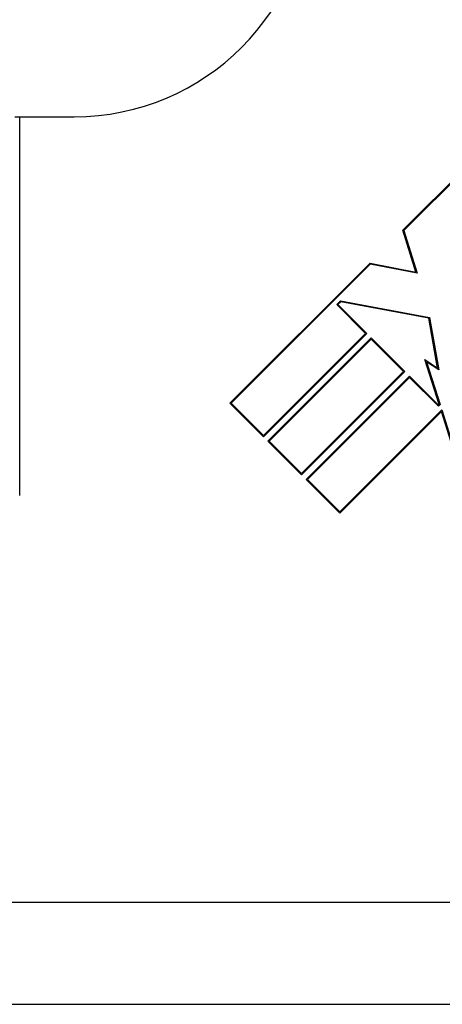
# Model space of a CAD drawing. Header units: inches. Extents: x 10 to 196, y 10 to 109.
# Tile 39 of 239: x 32.049 to 32.406, y 18.72 to 19.552. Entities that reach past the tile are written whole.
import ezdxf

# ---------------------------------------------------------------- set-up
doc = ezdxf.new("R2010")
doc.units = ezdxf.units.IN
doc.header["$MEASUREMENT"] = 0
doc.layers.add('Visible Edges(ANSI)', color=7, linetype='Continuous', lineweight=25)
doc.layers.add('Visible Tangent Edges(ANSI)', color=7, linetype='Continuous', lineweight=25)

msp = doc.modelspace()

# ---------------------------------------------------------------- linework, layer by layer
at = {"layer": 'Visible Edges(ANSI)'}
for p, q in [((32.04465, 19.47002), (32.04875, 19.47002)), ((32.04875, 19.47002), (32.09473, 19.47002)), ((32.37242, 19.37409), (32.43155, 19.43322)), ((32.43155, 19.43216), (32.37327, 19.37388)), ((32.38323, 19.33873), (32.37242, 19.37409)), ((32.37327, 19.37388), (32.38431, 19.33776)), ((32.22632, 19.22798), (32.34458, 19.34624)), ((32.34483, 19.34543), (32.22738, 19.22798)), ((32.34458, 19.34624), (32.38323, 19.33873)), ((32.38431, 19.33776), (32.34483, 19.34543)), ((32.31647, 19.31124), (32.31964, 19.31442)), ((32.34087, 19.28685), (32.31647, 19.31124)), ((32.3199, 19.31361), (32.31753, 19.31124)), ((32.31753, 19.31124), (32.34193, 19.28685)), ((32.31964, 19.31442), (32.39481, 19.30048)), ((32.39416, 19.29984), (32.3199, 19.31361)), ((32.4016, 19.25768), (32.39416, 19.29984)), ((32.39481, 19.30048), (32.40264, 19.25607)), ((32.25469, 19.20067), (32.34087, 19.28685)), ((32.34193, 19.28685), (32.25469, 19.19961)), ((32.2584, 19.1959), (32.34564, 19.28314)), ((32.34564, 19.28207), (32.25946, 19.1959)), ((32.34564, 19.28314), (32.37401, 19.25476)), ((32.37295, 19.25476), (32.34564, 19.28207)), ((32.39098, 19.26484), (32.4016, 19.25768)), ((32.40293, 19.22694), (32.39098, 19.26484)), ((32.40264, 19.25607), (32.39234, 19.26302)), ((32.39234, 19.26302), (32.40379, 19.22673)), ((32.28677, 19.16858), (32.37295, 19.25476)), ((32.37401, 19.25476), (32.28677, 19.16752)), ((32.29075, 19.16355), (32.37799, 19.25079)), ((32.37799, 19.24972), (32.29181, 19.16355)), ((32.37799, 19.25079), (32.40238, 19.22639)), ((32.40238, 19.22533), (32.37799, 19.24972)), ((32.25469, 19.19961), (32.22632, 19.22798)), ((32.22738, 19.22798), (32.25469, 19.20067)), ((32.31912, 19.13623), (32.40518, 19.22229)), ((32.40484, 19.22089), (32.31912, 19.13517)), ((32.40238, 19.22639), (32.40293, 19.22694)), ((32.40379, 19.22673), (32.40238, 19.22533)), ((32.42505, 19.15678), (32.40484, 19.22089)), ((32.40518, 19.22229), (32.42416, 19.1621)), ((32.28677, 19.16752), (32.2584, 19.1959)), ((32.25946, 19.1959), (32.28677, 19.16858)), ((32.31912, 19.13517), (32.29075, 19.16355)), ((32.29181, 19.16355), (32.31912, 19.13623)), ((31.38073, 18.72002), (32.95873, 18.72002))]:
    msp.add_line(p, q, dxfattribs=at)
msp.add_arc((32.09473, 19.67002), 0.2, 270, 0, dxfattribs=at)
at = {"layer": 'Visible Tangent Edges(ANSI)'}
for p, q in [((32.04875, 19.15002), (32.04875, 19.47002)), ((32.66438, 18.80602), (31.87218, 18.80602))]:
    msp.add_line(p, q, dxfattribs=at)

doc.saveas('drawing.dxf')
